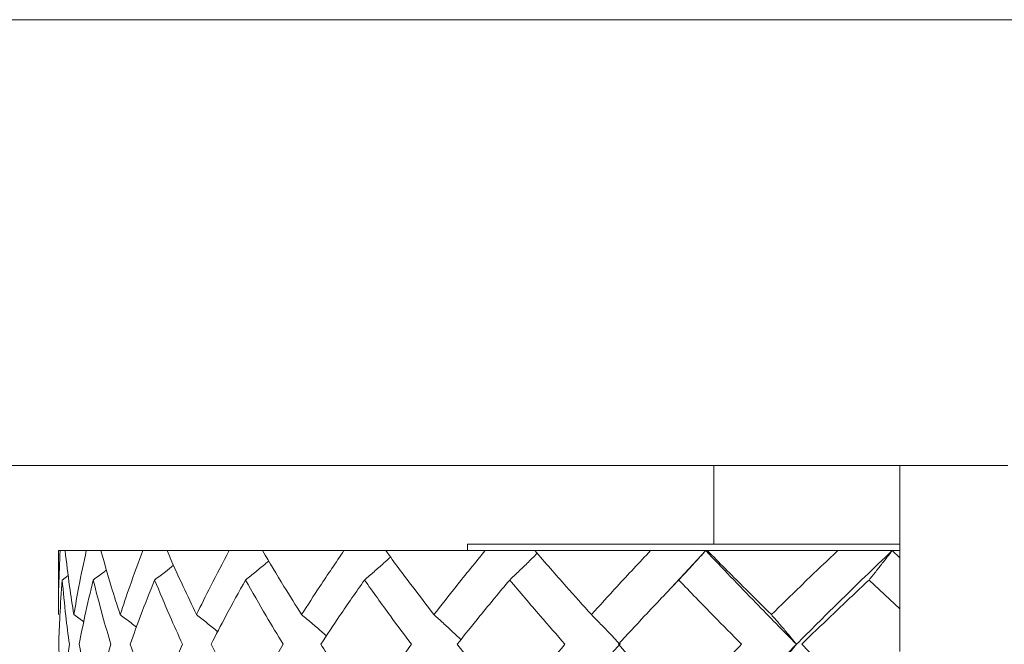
# Model space of a CAD drawing. Header units: inches. Extents: x 1.4 to 30, y 0.7 to 21.5.
# Tile 32 of 93: x 12.056 to 12.432, y 4.872 to 5.11. Entities that reach past the tile are written whole.
import ezdxf

# ---------------------------------------------------------------- set-up
doc = ezdxf.new("R2010")
doc.units = ezdxf.units.IN
doc.header["$MEASUREMENT"] = 0

msp = doc.modelspace()

# ---------------------------------------------------------------- linework, layer by layer
at = {"color": 7, "linetype": 'Continuous', "lineweight": 15}
for p, q in [((12.65202, 5.1099), (11.8208, 5.1099)), ((12.43286, 4.9399), (11.899, 4.9399)), ((12.3208, 4.9099), (12.3208, 4.9399)), ((12.39174, 4.9399), (12.39174, 4.86903)), ((12.2268, 4.9099), (12.2268, 4.90749)), ((12.39174, 4.9099), (12.2268, 4.9099)), ((12.0708, 4.90749), (12.0708, 4.88306)), ((12.07149, 4.90749), (12.0708, 4.90749)), ((12.07336, 4.90749), (12.07149, 4.90749)), ((12.08145, 4.90749), (12.07336, 4.90749)), ((12.08701, 4.90749), (12.08145, 4.90749)), ((12.10306, 4.90749), (12.08701, 4.90749)), ((12.11224, 4.90749), (12.10306, 4.90749)), ((12.13599, 4.90749), (12.11224, 4.90749)), ((12.14864, 4.90749), (12.13599, 4.90749)), ((12.17972, 4.90749), (12.14864, 4.90749)), ((12.19564, 4.90749), (12.17972, 4.90749)), ((12.23356, 4.90749), (12.19564, 4.90749)), ((12.2525, 4.90749), (12.23356, 4.90749)), ((12.29666, 4.90749), (12.2525, 4.90749)), ((12.31766, 4.90749), (12.29666, 4.90749)), ((12.31766, 4.90749), (12.30132, 4.8899)), ((12.31832, 4.90749), (12.31766, 4.90749)), ((12.36803, 4.90749), (12.31832, 4.90749)), ((12.38878, 4.90749), (12.36803, 4.90749)), ((12.38878, 4.90749), (12.39174, 4.9047)), ((12.39174, 4.90749), (12.38878, 4.90749)), ((12.07228, 4.89627), (12.07455, 4.89794)), ((12.37996, 4.89627), (12.39174, 4.88532)), ((12.07671, 4.88306), (12.08045, 4.88028))]:
    msp.add_line(p, q, dxfattribs=at)
for points, knots in [([(12.07149, 4.90749), (12.07127, 4.90294), (12.07087, 4.89481), (12.07082, 4.88665), (12.0708, 4.88306)], [0, 0, 0, 0, 0.559197, 1, 1, 1, 1]), ([(12.07336, 4.90749), (12.07389, 4.90294), (12.07485, 4.89481), (12.07614, 4.88665), (12.07671, 4.88306)], [0, 0, 0, 0, 0.559197, 1, 1, 1, 1]), ([(12.08145, 4.90749), (12.08047, 4.90294), (12.07873, 4.89481), (12.07733, 4.88665), (12.07671, 4.88306)], [0, 0, 0, 0, 0.559197, 1, 1, 1, 1]), ([(12.08701, 4.90749), (12.08829, 4.90294), (12.09058, 4.89481), (12.09321, 4.88665), (12.09436, 4.88306)], [0, 0, 0, 0, 0.559197, 1, 1, 1, 1]), ([(12.10306, 4.90749), (12.10135, 4.90294), (12.09828, 4.89481), (12.09556, 4.88665), (12.09436, 4.88306)], [0, 0, 0, 0, 0.559197, 1, 1, 1, 1]), ([(12.11224, 4.90749), (12.11425, 4.90294), (12.11784, 4.89481), (12.12174, 4.88665), (12.12347, 4.88306)], [0, 0, 0, 0, 0.559197, 1, 1, 1, 1]), ([(12.13599, 4.90749), (12.13357, 4.90294), (12.12924, 4.89481), (12.12523, 4.88665), (12.12347, 4.88306)], [0, 0, 0, 0, 0.559197, 1, 1, 1, 1]), ([(12.14864, 4.90749), (12.15134, 4.90294), (12.15618, 4.89481), (12.16131, 4.88665), (12.16357, 4.88306)], [0, 0, 0, 0, 0.559197, 1, 1, 1, 1]), ([(12.17972, 4.90749), (12.17663, 4.90294), (12.17109, 4.89481), (12.16587, 4.88665), (12.16357, 4.88306)], [0, 0, 0, 0, 0.559197, 1, 1, 1, 1]), ([(12.18755, 4.89627), (12.18877, 4.89732), (12.1912, 4.89943), (12.19451, 4.90234), (12.19659, 4.90422), (12.19748, 4.90502)], [0, 0, 0, 0, 0.365427, 0.730853, 1, 1, 1, 1]), ([(12.19564, 4.90749), (12.19899, 4.90294), (12.205, 4.89481), (12.21127, 4.88665), (12.21404, 4.88306)], [0, 0, 0, 0, 0.559197, 1, 1, 1, 1]), ([(12.23356, 4.90749), (12.22984, 4.90294), (12.2232, 4.89481), (12.21684, 4.88665), (12.21404, 4.88306)], [0, 0, 0, 0, 0.559197, 1, 1, 1, 1]), ([(12.24292, 4.89627), (12.24403, 4.89732), (12.24625, 4.89943), (12.24975, 4.90281), (12.25213, 4.90517), (12.25341, 4.90644)], [0, 0, 0, 0, 0.314864, 0.629727, 1, 1, 1, 1]), ([(12.2525, 4.90749), (12.25645, 4.90294), (12.26353, 4.89481), (12.27085, 4.88665), (12.27407, 4.88306)], [0, 0, 0, 0, 0.559197, 1, 1, 1, 1]), ([(12.29666, 4.90749), (12.29238, 4.90294), (12.28473, 4.89481), (12.27733, 4.88665), (12.27407, 4.88306)], [0, 0, 0, 0, 0.5591965, 1, 1, 1, 1]), ([(12.30739, 4.89627), (12.30838, 4.89732), (12.31035, 4.89943), (12.31378, 4.90316), (12.3162, 4.90587), (12.31766, 4.90749)], [0, 0, 0, 0, 0.2858, 0.571601, 1, 1, 1, 1]), ([(12.31766, 4.90749), (12.32399, 4.90085), (12.33532, 4.88896), (12.3471, 4.87702), (12.35229, 4.87175)], [0, 0, 0, 0, 0.558883, 1, 1, 1, 1]), ([(12.31832, 4.90749), (12.32281, 4.90294), (12.33085, 4.89481), (12.3391, 4.88665), (12.34273, 4.88306)], [0, 0, 0, 0, 0.559197, 1, 1, 1, 1]), ([(12.36803, 4.90749), (12.36325, 4.90294), (12.35471, 4.89481), (12.3464, 4.88665), (12.34273, 4.88306)], [0, 0, 0, 0, 0.559197, 1, 1, 1, 1]), ([(12.38878, 4.90749), (12.38185, 4.90085), (12.36946, 4.88896), (12.35755, 4.87702), (12.35229, 4.87175)], [0, 0, 0, 0, 0.558883, 1, 1, 1, 1]), ([(12.37996, 4.89627), (12.38081, 4.89732), (12.3825, 4.89943), (12.38545, 4.90316), (12.38753, 4.90587), (12.38878, 4.90749)], [0, 0, 0, 0, 0.2858, 0.571601, 1, 1, 1, 1]), ([(12.10751, 4.89627), (12.10888, 4.89732), (12.1113, 4.89918), (12.11371, 4.90107), (12.11475, 4.90189)], [0, 0, 0, 0, 0.565623, 1, 1, 1, 1]), ([(12.14218, 4.89627), (12.14348, 4.89732), (12.14609, 4.89943), (12.14904, 4.90185), (12.15067, 4.90322), (12.15102, 4.90352)], [0, 0, 0, 0, 0.439919, 0.879838, 1, 1, 1, 1]), ([(12.08408, 4.89627), (12.0855, 4.89732), (12.0872, 4.89858), (12.08888, 4.89985), (12.08916, 4.90007)], [0, 0, 0, 0, 0.83502, 1, 1, 1, 1]), ([(12.07228, 4.89627), (12.07194, 4.8917), (12.07133, 4.88355), (12.07106, 4.87536), (12.07095, 4.87175)], [0, 0, 0, 0, 0.559287, 1, 1, 1, 1]), ([(12.07228, 4.89627), (12.07269, 4.8917), (12.07344, 4.88355), (12.07452, 4.87536), (12.075, 4.87175)], [0, 0, 0, 0, 0.559287, 1, 1, 1, 1]), ([(12.08408, 4.89627), (12.08299, 4.8917), (12.08104, 4.88355), (12.07943, 4.87536), (12.07872, 4.87175)], [0, 0, 0, 0, 0.559287, 1, 1, 1, 1]), ([(12.08408, 4.89627), (12.08525, 4.8917), (12.08733, 4.88355), (12.08975, 4.87536), (12.09081, 4.87175)], [0, 0, 0, 0, 0.559287, 1, 1, 1, 1]), ([(12.10751, 4.89627), (12.10568, 4.8917), (12.10242, 4.88355), (12.09949, 4.87536), (12.0982, 4.87175)], [0, 0, 0, 0, 0.559287, 1, 1, 1, 1]), ([(12.10751, 4.89627), (12.1094, 4.8917), (12.11279, 4.88355), (12.1165, 4.87536), (12.11814, 4.87175)], [0, 0, 0, 0, 0.559287, 1, 1, 1, 1]), ([(12.14218, 4.89627), (12.13965, 4.8917), (12.13512, 4.88355), (12.13092, 4.87536), (12.12907, 4.87175)], [0, 0, 0, 0, 0.559287, 1, 1, 1, 1]), ([(12.14218, 4.89627), (12.14478, 4.8917), (12.14942, 4.88355), (12.15436, 4.87536), (12.15654, 4.87175)], [0, 0, 0, 0, 0.559287, 1, 1, 1, 1]), ([(12.18755, 4.89627), (12.18436, 4.8917), (12.17864, 4.88355), (12.17324, 4.87536), (12.17085, 4.87175)], [0, 0, 0, 0, 0.559287, 1, 1, 1, 1]), ([(12.18755, 4.89627), (12.19081, 4.8917), (12.19664, 4.88355), (12.20274, 4.87536), (12.20543, 4.87175)], [0, 0, 0, 0, 0.559287, 1, 1, 1, 1]), ([(12.24292, 4.89627), (12.2391, 4.8917), (12.23229, 4.88355), (12.22576, 4.87536), (12.22289, 4.87175)], [0, 0, 0, 0, 0.559287, 1, 1, 1, 1]), ([(12.24292, 4.89627), (12.24678, 4.8917), (12.25369, 4.88355), (12.26086, 4.87536), (12.26401, 4.87175)], [0, 0, 0, 0, 0.559287, 1, 1, 1, 1]), ([(12.30739, 4.89627), (12.30303, 4.8917), (12.29522, 4.88355), (12.28767, 4.87536), (12.28435, 4.87175)], [0, 0, 0, 0, 0.559287, 1, 1, 1, 1]), ([(12.30739, 4.89627), (12.3118, 4.8917), (12.3197, 4.88355), (12.32781, 4.87536), (12.33138, 4.87175)], [0, 0, 0, 0, 0.559287, 1, 1, 1, 1]), ([(12.37996, 4.89627), (12.37511, 4.8917), (12.36644, 4.88355), (12.35799, 4.87536), (12.35427, 4.87175)], [0, 0, 0, 0, 0.5592875, 1, 1, 1, 1]), ([(12.09436, 4.88306), (12.09576, 4.882), (12.09784, 4.88043), (12.0999, 4.87883), (12.10058, 4.8783)], [0, 0, 0, 0, 0.670041, 1, 1, 1, 1]), ([(12.12347, 4.88306), (12.1248, 4.882), (12.12748, 4.87989), (12.13018, 4.87772), (12.13154, 4.87661), (12.13157, 4.87657)], [0, 0, 0, 0, 0.492739, 0.985479, 1, 1, 1, 1]), ([(12.16357, 4.88306), (12.16483, 4.882), (12.16735, 4.87989), (12.1705, 4.8772), (12.17238, 4.87555), (12.17301, 4.87499)], [0, 0, 0, 0, 0.397796, 0.795592, 1, 1, 1, 1]), ([(12.21404, 4.88306), (12.2152, 4.882), (12.21753, 4.87989), (12.22096, 4.87672), (12.2232, 4.87458), (12.22431, 4.87352)], [0, 0, 0, 0, 0.337239, 0.674477, 1, 1, 1, 1]), ([(12.27407, 4.88306), (12.27512, 4.882), (12.27722, 4.87989), (12.28087, 4.87613), (12.28345, 4.8734), (12.28501, 4.87175)], [0, 0, 0, 0, 0.285062, 0.570124, 1, 1, 1, 1]), ([(12.34273, 4.88306), (12.34365, 4.882), (12.34548, 4.87989), (12.34868, 4.87613), (12.35094, 4.8734), (12.35229, 4.87175)], [0, 0, 0, 0, 0.285062, 0.570124, 1, 1, 1, 1]), ([(12.07095, 4.87175), (12.0711, 4.86716), (12.07138, 4.85895), (12.07201, 4.85073), (12.07228, 4.8471)], [0, 0, 0, 0, 0.5594855, 1, 1, 1, 1]), ([(12.075, 4.87175), (12.0744, 4.86716), (12.07333, 4.85895), (12.0726, 4.85073), (12.07228, 4.8471)], [0, 0, 0, 0, 0.559485, 1, 1, 1, 1]), ([(12.07872, 4.87175), (12.07963, 4.86716), (12.08126, 4.85895), (12.08322, 4.85073), (12.08408, 4.8471)], [0, 0, 0, 0, 0.559485, 1, 1, 1, 1]), ([(12.09081, 4.87175), (12.08946, 4.86716), (12.08706, 4.85895), (12.08499, 4.85073), (12.08408, 4.8471)], [0, 0, 0, 0, 0.5594855, 1, 1, 1, 1]), ([(12.0982, 4.87175), (12.09985, 4.86716), (12.10279, 4.85895), (12.10607, 4.85073), (12.10751, 4.8471)], [0, 0, 0, 0, 0.559485, 1, 1, 1, 1]), ([(12.11814, 4.87175), (12.11607, 4.86716), (12.11236, 4.85895), (12.10899, 4.85073), (12.10751, 4.8471)], [0, 0, 0, 0, 0.559485, 1, 1, 1, 1]), ([(12.12907, 4.87175), (12.13143, 4.86716), (12.13565, 4.85895), (12.14018, 4.85073), (12.14218, 4.8471)], [0, 0, 0, 0, 0.559485, 1, 1, 1, 1]), ([(12.15654, 4.87175), (12.15378, 4.86716), (12.14884, 4.85895), (12.14422, 4.85073), (12.14218, 4.8471)], [0, 0, 0, 0, 0.559485, 1, 1, 1, 1]), ([(12.17085, 4.87175), (12.17389, 4.86716), (12.17932, 4.85895), (12.18504, 4.85073), (12.18755, 4.8471)], [0, 0, 0, 0, 0.559485, 1, 1, 1, 1]), ([(12.20543, 4.87175), (12.20201, 4.86716), (12.19591, 4.85895), (12.19011, 4.85073), (12.18755, 4.8471)], [0, 0, 0, 0, 0.559485, 1, 1, 1, 1]), ([(12.22289, 4.87175), (12.22655, 4.86716), (12.2331, 4.85895), (12.23991, 4.85073), (12.24292, 4.8471)], [0, 0, 0, 0, 0.559485, 1, 1, 1, 1]), ([(12.26401, 4.87175), (12.26001, 4.86716), (12.25284, 4.85895), (12.24595, 4.85073), (12.24292, 4.8471)], [0, 0, 0, 0, 0.559485, 1, 1, 1, 1]), ([(12.27407, 4.86042), (12.27512, 4.86148), (12.27721, 4.8636), (12.28087, 4.86737), (12.28345, 4.87011), (12.28501, 4.87175)], [0, 0, 0, 0, 0.284788, 0.569576, 1, 1, 1, 1]), ([(12.28435, 4.87175), (12.28858, 4.86716), (12.29615, 4.85895), (12.30395, 4.85073), (12.30739, 4.8471)], [0, 0, 0, 0, 0.559485, 1, 1, 1, 1]), ([(12.33138, 4.87175), (12.32684, 4.86716), (12.31873, 4.85895), (12.31086, 4.85073), (12.30739, 4.8471)], [0, 0, 0, 0, 0.559485, 1, 1, 1, 1]), ([(12.35229, 4.87175), (12.3457, 4.86505), (12.33392, 4.85305), (12.32263, 4.84102), (12.31766, 4.83572)], [0, 0, 0, 0, 0.55931, 1, 1, 1, 1]), ([(12.34273, 4.86042), (12.34365, 4.86148), (12.34548, 4.8636), (12.34867, 4.86737), (12.35093, 4.87011), (12.35229, 4.87175)], [0, 0, 0, 0, 0.2847881, 0.5695763, 1, 1, 1, 1]), ([(12.35427, 4.87175), (12.35901, 4.86716), (12.36748, 4.85895), (12.37614, 4.85073), (12.37996, 4.8471)], [0, 0, 0, 0, 0.559485, 1, 1, 1, 1])]:
    msp.add_open_spline(points, degree=3, knots=knots, dxfattribs=at)

doc.saveas('drawing.dxf')
